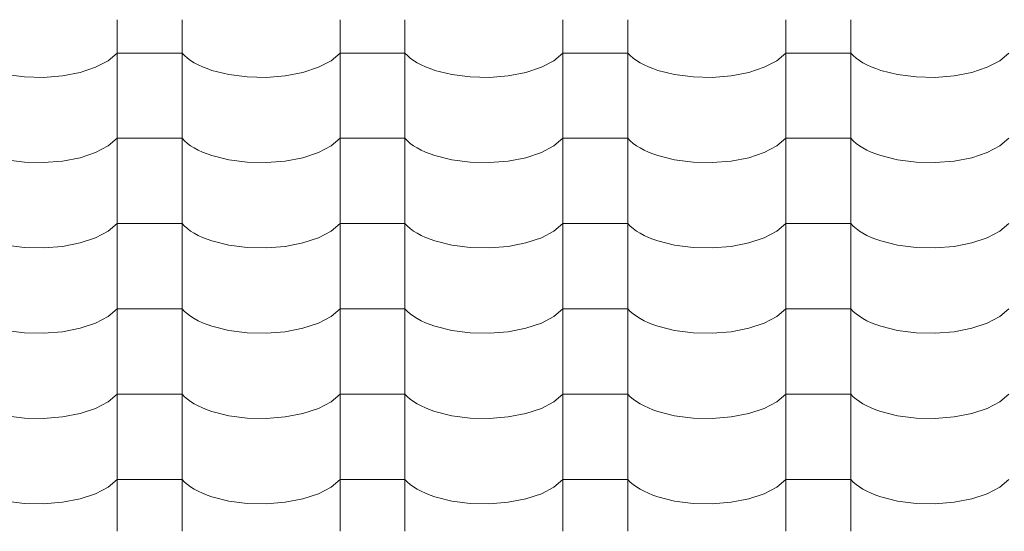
# Model space of a CAD drawing. Header units: millimetres. Extents: x -36478 to 31050, y -14811 to 11827.
# Tile 89 of 217: x -18289 to -17560, y 7336 to 7715. Entities that reach past the tile are written whole.
import ezdxf

# ---------------------------------------------------------------- set-up
doc = ezdxf.new("R2010")
doc.units = ezdxf.units.MM
doc.header["$MEASUREMENT"] = 0
doc.linetypes.add('Wipeout_Contour', pattern=[1000, 0, -1000])
doc.layers.add('Nové_Výplně - Povrchové', color=7, linetype='Continuous')

# ---------------------------------------------------------------- blocks, each defined once
blk = doc.blocks.new('*X13')
at = {"layer": 'Nové_Výplně - Povrchové', "color": 21, "linetype": 'Continuous', "lineweight": 20, "true_color": 0xffaaaa}
for p, q in [((-18216.72, 7714.67), (-18216.72, 7651.79)), ((-18168.69, 7714.67), (-18168.69, 7651.79)), ((-18051.72, 7714.67), (-18051.72, 7651.79)), ((-18003.69, 7714.67), (-18003.69, 7651.79)), ((-17886.72, 7714.67), (-17886.72, 7651.79)), ((-17838.69, 7714.67), (-17838.69, 7651.79)), ((-17721.72, 7714.67), (-17721.72, 7651.79)), ((-17673.69, 7714.67), (-17673.69, 7651.79)), ((-18223.39, 7684.45), (-18216.72, 7690.14)), ((-18192.71, 7690.14), (-18216.72, 7690.14)), ((-18168.69, 7690.14), (-18192.71, 7690.14)), ((-18168.69, 7690.14), (-18166.86, 7688.25)), ((-18058.39, 7684.45), (-18051.72, 7690.14)), ((-18027.71, 7690.14), (-18051.72, 7690.14)), ((-18003.69, 7690.14), (-18027.71, 7690.14)), ((-18003.69, 7690.14), (-18001.86, 7688.25)), ((-17893.39, 7684.45), (-17886.72, 7690.14)), ((-17862.71, 7690.14), (-17886.72, 7690.14)), ((-17838.69, 7690.14), (-17862.71, 7690.14)), ((-17838.69, 7690.14), (-17836.86, 7688.25)), ((-17728.39, 7684.45), (-17721.72, 7690.14)), ((-17697.71, 7690.14), (-17721.72, 7690.14)), ((-17673.69, 7690.14), (-17697.71, 7690.14)), ((-17673.69, 7690.14), (-17671.86, 7688.25)), ((-17563.39, 7684.45), (-17556.72, 7690.14)), ((-18232.7, 7679.59), (-18223.39, 7684.45)), ((-18166.86, 7688.25), (-18164.74, 7686.42)), ((-18164.74, 7686.42), (-18162.34, 7684.66)), ((-18162.34, 7684.66), (-18159.65, 7682.99)), ((-18159.65, 7682.99), (-18156.71, 7681.41)), ((-18156.71, 7681.41), (-18153.53, 7679.93)), ((-18067.7, 7679.59), (-18058.39, 7684.45)), ((-18001.86, 7688.25), (-17999.74, 7686.42)), ((-17999.74, 7686.42), (-17997.34, 7684.66)), ((-17997.34, 7684.66), (-17994.65, 7682.99)), ((-17994.65, 7682.99), (-17991.71, 7681.41)), ((-17991.71, 7681.41), (-17988.53, 7679.93)), ((-17902.7, 7679.59), (-17893.39, 7684.45)), ((-17836.86, 7688.25), (-17834.74, 7686.42)), ((-17834.74, 7686.42), (-17832.34, 7684.66)), ((-17832.34, 7684.66), (-17829.65, 7682.99)), ((-17829.65, 7682.99), (-17826.71, 7681.41)), ((-17826.71, 7681.41), (-17823.53, 7679.93)), ((-17737.7, 7679.59), (-17728.39, 7684.45)), ((-17671.86, 7688.25), (-17669.74, 7686.42)), ((-17669.74, 7686.42), (-17667.34, 7684.66)), ((-17667.34, 7684.66), (-17664.65, 7682.99)), ((-17664.65, 7682.99), (-17661.71, 7681.41)), ((-17661.71, 7681.41), (-17658.53, 7679.93)), ((-17572.7, 7679.59), (-17563.39, 7684.45)), ((-18299.05, 7674.21), (-18285.39, 7672.45)), ((-18257.24, 7673.27), (-18244.18, 7675.79)), ((-18244.18, 7675.79), (-18232.7, 7679.59)), ((-18153.53, 7679.93), (-18150.12, 7678.56)), ((-18150.12, 7678.56), (-18146.5, 7677.31)), ((-18146.5, 7677.31), (-18134.05, 7674.21)), ((-18134.05, 7674.21), (-18120.39, 7672.45)), ((-18092.24, 7673.27), (-18079.18, 7675.79)), ((-18079.18, 7675.79), (-18067.7, 7679.59)), ((-17988.53, 7679.93), (-17985.12, 7678.56)), ((-17985.12, 7678.56), (-17981.5, 7677.31)), ((-17981.5, 7677.31), (-17969.05, 7674.21)), ((-17969.05, 7674.21), (-17955.39, 7672.45)), ((-17927.24, 7673.27), (-17914.18, 7675.79)), ((-17914.18, 7675.79), (-17902.7, 7679.59)), ((-17823.53, 7679.93), (-17820.12, 7678.56)), ((-17820.12, 7678.56), (-17816.5, 7677.31)), ((-17816.5, 7677.31), (-17804.05, 7674.21)), ((-17804.05, 7674.21), (-17790.39, 7672.45)), ((-17762.24, 7673.27), (-17749.18, 7675.79)), ((-17749.18, 7675.79), (-17737.7, 7679.59)), ((-17658.53, 7679.93), (-17655.12, 7678.56)), ((-17655.12, 7678.56), (-17651.5, 7677.31)), ((-17651.5, 7677.31), (-17639.05, 7674.21)), ((-17639.05, 7674.21), (-17625.39, 7672.45)), ((-17597.24, 7673.27), (-17584.18, 7675.79)), ((-17584.18, 7675.79), (-17572.7, 7679.59)), ((-18285.39, 7672.45), (-18271.21, 7672.13)), ((-18271.21, 7672.13), (-18257.24, 7673.27)), ((-18120.39, 7672.45), (-18106.21, 7672.13)), ((-18106.21, 7672.13), (-18092.24, 7673.27)), ((-17955.39, 7672.45), (-17941.21, 7672.13)), ((-17941.21, 7672.13), (-17927.24, 7673.27)), ((-17790.39, 7672.45), (-17776.21, 7672.13)), ((-17776.21, 7672.13), (-17762.24, 7673.27)), ((-17625.39, 7672.45), (-17611.21, 7672.13)), ((-17611.21, 7672.13), (-17597.24, 7673.27)), ((-18216.72, 7651.57), (-18216.72, 7588.69)), ((-18168.69, 7651.57), (-18168.69, 7588.69)), ((-18051.72, 7651.57), (-18051.72, 7588.69)), ((-18003.69, 7651.57), (-18003.69, 7588.69)), ((-17886.72, 7651.57), (-17886.72, 7588.69)), ((-17838.69, 7651.57), (-17838.69, 7588.69)), ((-17721.72, 7651.57), (-17721.72, 7588.69)), ((-17673.69, 7651.57), (-17673.69, 7588.69)), ((-18223.39, 7621.35), (-18216.72, 7627.04)), ((-18192.71, 7627.04), (-18216.72, 7627.04)), ((-18168.69, 7627.04), (-18192.71, 7627.04)), ((-18168.69, 7627.04), (-18166.86, 7625.14)), ((-18166.86, 7625.14), (-18164.74, 7623.31)), ((-18164.74, 7623.31), (-18162.34, 7621.56)), ((-18058.39, 7621.35), (-18051.72, 7627.04)), ((-18027.71, 7627.04), (-18051.72, 7627.04)), ((-18003.69, 7627.04), (-18027.71, 7627.04)), ((-18003.69, 7627.04), (-18001.86, 7625.14)), ((-18001.86, 7625.14), (-17999.74, 7623.31)), ((-17999.74, 7623.31), (-17997.34, 7621.56)), ((-17893.39, 7621.35), (-17886.72, 7627.04)), ((-17862.71, 7627.04), (-17886.72, 7627.04)), ((-17838.69, 7627.04), (-17862.71, 7627.04)), ((-17838.69, 7627.04), (-17836.86, 7625.14)), ((-17836.86, 7625.14), (-17834.74, 7623.31)), ((-17834.74, 7623.31), (-17832.34, 7621.56)), ((-17728.39, 7621.35), (-17721.72, 7627.04)), ((-17697.71, 7627.04), (-17721.72, 7627.04)), ((-17673.69, 7627.04), (-17697.71, 7627.04)), ((-17673.69, 7627.04), (-17671.86, 7625.14)), ((-17671.86, 7625.14), (-17669.74, 7623.31)), ((-17669.74, 7623.31), (-17667.34, 7621.56)), ((-17563.39, 7621.35), (-17556.72, 7627.04)), ((-18244.18, 7612.69), (-18232.7, 7616.48)), ((-18232.7, 7616.48), (-18223.39, 7621.35)), ((-18162.34, 7621.56), (-18159.65, 7619.89)), ((-18159.65, 7619.89), (-18156.71, 7618.31)), ((-18156.71, 7618.31), (-18153.53, 7616.83)), ((-18153.53, 7616.83), (-18150.12, 7615.46)), ((-18079.18, 7612.69), (-18067.7, 7616.48)), ((-18067.7, 7616.48), (-18058.39, 7621.35)), ((-17997.34, 7621.56), (-17994.65, 7619.89)), ((-17994.65, 7619.89), (-17991.71, 7618.31)), ((-17991.71, 7618.31), (-17988.53, 7616.83)), ((-17988.53, 7616.83), (-17985.12, 7615.46)), ((-17914.18, 7612.69), (-17902.7, 7616.48)), ((-17902.7, 7616.48), (-17893.39, 7621.35)), ((-17832.34, 7621.56), (-17829.65, 7619.89)), ((-17829.65, 7619.89), (-17826.71, 7618.31)), ((-17826.71, 7618.31), (-17823.53, 7616.83)), ((-17823.53, 7616.83), (-17820.12, 7615.46)), ((-17749.18, 7612.69), (-17737.7, 7616.48)), ((-17737.7, 7616.48), (-17728.39, 7621.35)), ((-17667.34, 7621.56), (-17664.65, 7619.89)), ((-17664.65, 7619.89), (-17661.71, 7618.31)), ((-17661.71, 7618.31), (-17658.53, 7616.83)), ((-17658.53, 7616.83), (-17655.12, 7615.46)), ((-17584.18, 7612.69), (-17572.7, 7616.48)), ((-17572.7, 7616.48), (-17563.39, 7621.35)), ((-18299.05, 7611.1), (-18285.39, 7609.35)), ((-18285.39, 7609.35), (-18271.21, 7609.03)), ((-18271.21, 7609.03), (-18257.24, 7610.16)), ((-18257.24, 7610.16), (-18244.18, 7612.69)), ((-18150.12, 7615.46), (-18146.5, 7614.2)), ((-18146.5, 7614.2), (-18134.05, 7611.1)), ((-18134.05, 7611.1), (-18120.39, 7609.35)), ((-18120.39, 7609.35), (-18106.21, 7609.03)), ((-18106.21, 7609.03), (-18092.24, 7610.16)), ((-18092.24, 7610.16), (-18079.18, 7612.69)), ((-17985.12, 7615.46), (-17981.5, 7614.2)), ((-17981.5, 7614.2), (-17969.05, 7611.1)), ((-17969.05, 7611.1), (-17955.39, 7609.35)), ((-17955.39, 7609.35), (-17941.21, 7609.03)), ((-17941.21, 7609.03), (-17927.24, 7610.16)), ((-17927.24, 7610.16), (-17914.18, 7612.69)), ((-17820.12, 7615.46), (-17816.5, 7614.2)), ((-17816.5, 7614.2), (-17804.05, 7611.1)), ((-17804.05, 7611.1), (-17790.39, 7609.35)), ((-17790.39, 7609.35), (-17776.21, 7609.03)), ((-17776.21, 7609.03), (-17762.24, 7610.16)), ((-17762.24, 7610.16), (-17749.18, 7612.69)), ((-17655.12, 7615.46), (-17651.5, 7614.2)), ((-17651.5, 7614.2), (-17639.05, 7611.1)), ((-17639.05, 7611.1), (-17625.39, 7609.35)), ((-17625.39, 7609.35), (-17611.21, 7609.03)), ((-17611.21, 7609.03), (-17597.24, 7610.16)), ((-17597.24, 7610.16), (-17584.18, 7612.69)), ((-18216.72, 7588.46), (-18216.72, 7525.59)), ((-18168.69, 7588.46), (-18168.69, 7525.59)), ((-18051.72, 7588.46), (-18051.72, 7525.59)), ((-18003.69, 7588.46), (-18003.69, 7525.59)), ((-17886.72, 7588.46), (-17886.72, 7525.59)), ((-17838.69, 7588.46), (-17838.69, 7525.59)), ((-17721.72, 7588.46), (-17721.72, 7525.59)), ((-17673.69, 7588.46), (-17673.69, 7525.59)), ((-18232.7, 7553.38), (-18223.39, 7558.24)), ((-18223.39, 7558.24), (-18216.72, 7563.93)), ((-18192.71, 7563.93), (-18216.72, 7563.93)), ((-18168.69, 7563.93), (-18192.71, 7563.93)), ((-18168.69, 7563.93), (-18166.86, 7562.04)), ((-18166.86, 7562.04), (-18164.74, 7560.21)), ((-18164.74, 7560.21), (-18162.34, 7558.45)), ((-18162.34, 7558.45), (-18159.65, 7556.78)), ((-18067.7, 7553.38), (-18058.39, 7558.24)), ((-18058.39, 7558.24), (-18051.72, 7563.93)), ((-18027.71, 7563.93), (-18051.72, 7563.93)), ((-18003.69, 7563.93), (-18027.71, 7563.93)), ((-18003.69, 7563.93), (-18001.86, 7562.04)), ((-18001.86, 7562.04), (-17999.74, 7560.21)), ((-17999.74, 7560.21), (-17997.34, 7558.45)), ((-17997.34, 7558.45), (-17994.65, 7556.78)), ((-17902.7, 7553.38), (-17893.39, 7558.24)), ((-17893.39, 7558.24), (-17886.72, 7563.93)), ((-17862.71, 7563.93), (-17886.72, 7563.93)), ((-17838.69, 7563.93), (-17862.71, 7563.93)), ((-17838.69, 7563.93), (-17836.86, 7562.04)), ((-17836.86, 7562.04), (-17834.74, 7560.21)), ((-17834.74, 7560.21), (-17832.34, 7558.45)), ((-17832.34, 7558.45), (-17829.65, 7556.78)), ((-17737.7, 7553.38), (-17728.39, 7558.24)), ((-17728.39, 7558.24), (-17721.72, 7563.93)), ((-17697.71, 7563.93), (-17721.72, 7563.93)), ((-17673.69, 7563.93), (-17697.71, 7563.93)), ((-17673.69, 7563.93), (-17671.86, 7562.04)), ((-17671.86, 7562.04), (-17669.74, 7560.21)), ((-17669.74, 7560.21), (-17667.34, 7558.45)), ((-17667.34, 7558.45), (-17664.65, 7556.78)), ((-17572.7, 7553.38), (-17563.39, 7558.24)), ((-17563.39, 7558.24), (-17556.72, 7563.93)), ((-18244.18, 7549.58), (-18232.7, 7553.38)), ((-18159.65, 7556.78), (-18156.71, 7555.2)), ((-18156.71, 7555.2), (-18153.53, 7553.72)), ((-18153.53, 7553.72), (-18150.12, 7552.35)), ((-18150.12, 7552.35), (-18146.5, 7551.1)), ((-18146.5, 7551.1), (-18134.05, 7548)), ((-18079.18, 7549.58), (-18067.7, 7553.38)), ((-17994.65, 7556.78), (-17991.71, 7555.2)), ((-17991.71, 7555.2), (-17988.53, 7553.72)), ((-17988.53, 7553.72), (-17985.12, 7552.35)), ((-17985.12, 7552.35), (-17981.5, 7551.1)), ((-17981.5, 7551.1), (-17969.05, 7548)), ((-17914.18, 7549.58), (-17902.7, 7553.38)), ((-17829.65, 7556.78), (-17826.71, 7555.2)), ((-17826.71, 7555.2), (-17823.53, 7553.72)), ((-17823.53, 7553.72), (-17820.12, 7552.35)), ((-17820.12, 7552.35), (-17816.5, 7551.1)), ((-17816.5, 7551.1), (-17804.05, 7548)), ((-17749.18, 7549.58), (-17737.7, 7553.38)), ((-17664.65, 7556.78), (-17661.71, 7555.2)), ((-17661.71, 7555.2), (-17658.53, 7553.72)), ((-17658.53, 7553.72), (-17655.12, 7552.35)), ((-17655.12, 7552.35), (-17651.5, 7551.1)), ((-17651.5, 7551.1), (-17639.05, 7548)), ((-17584.18, 7549.58), (-17572.7, 7553.38)), ((-18299.05, 7548), (-18285.39, 7546.24)), ((-18285.39, 7546.24), (-18271.21, 7545.92)), ((-18271.21, 7545.92), (-18257.24, 7547.06)), ((-18257.24, 7547.06), (-18244.18, 7549.58)), ((-18134.05, 7548), (-18120.39, 7546.24)), ((-18120.39, 7546.24), (-18106.21, 7545.92)), ((-18106.21, 7545.92), (-18092.24, 7547.06)), ((-18092.24, 7547.06), (-18079.18, 7549.58)), ((-17969.05, 7548), (-17955.39, 7546.24)), ((-17955.39, 7546.24), (-17941.21, 7545.92)), ((-17941.21, 7545.92), (-17927.24, 7547.06)), ((-17927.24, 7547.06), (-17914.18, 7549.58)), ((-17804.05, 7548), (-17790.39, 7546.24)), ((-17790.39, 7546.24), (-17776.21, 7545.92)), ((-17776.21, 7545.92), (-17762.24, 7547.06)), ((-17762.24, 7547.06), (-17749.18, 7549.58)), ((-17639.05, 7548), (-17625.39, 7546.24)), ((-17625.39, 7546.24), (-17611.21, 7545.92)), ((-17611.21, 7545.92), (-17597.24, 7547.06)), ((-17597.24, 7547.06), (-17584.18, 7549.58)), ((-18216.72, 7525.36), (-18216.72, 7462.48)), ((-18168.69, 7525.36), (-18168.69, 7462.48)), ((-18051.72, 7525.36), (-18051.72, 7462.48)), ((-18003.69, 7525.36), (-18003.69, 7462.48)), ((-17886.72, 7525.36), (-17886.72, 7462.48)), ((-17838.69, 7525.36), (-17838.69, 7462.48)), ((-17721.72, 7525.36), (-17721.72, 7462.48)), ((-17673.69, 7525.36), (-17673.69, 7462.48)), ((-18223.39, 7495.14), (-18216.72, 7500.83)), ((-18192.71, 7500.83), (-18216.72, 7500.83)), ((-18168.69, 7500.83), (-18192.71, 7500.83)), ((-18168.69, 7500.83), (-18166.86, 7498.93)), ((-18058.39, 7495.14), (-18051.72, 7500.83)), ((-18027.71, 7500.83), (-18051.72, 7500.83)), ((-18003.69, 7500.83), (-18027.71, 7500.83)), ((-18003.69, 7500.83), (-18001.86, 7498.93)), ((-17893.39, 7495.14), (-17886.72, 7500.83)), ((-17862.71, 7500.83), (-17886.72, 7500.83)), ((-17838.69, 7500.83), (-17862.71, 7500.83)), ((-17838.69, 7500.83), (-17836.86, 7498.93)), ((-17728.39, 7495.14), (-17721.72, 7500.83)), ((-17697.71, 7500.83), (-17721.72, 7500.83)), ((-17673.69, 7500.83), (-17697.71, 7500.83)), ((-17673.69, 7500.83), (-17671.86, 7498.93)), ((-17563.39, 7495.14), (-17556.72, 7500.83)), ((-18232.7, 7490.27), (-18223.39, 7495.14)), ((-18166.86, 7498.93), (-18164.74, 7497.1)), ((-18164.74, 7497.1), (-18162.34, 7495.35)), ((-18162.34, 7495.35), (-18159.65, 7493.68)), ((-18159.65, 7493.68), (-18156.71, 7492.1)), ((-18156.71, 7492.1), (-18153.53, 7490.62)), ((-18067.7, 7490.27), (-18058.39, 7495.14)), ((-18001.86, 7498.93), (-17999.74, 7497.1)), ((-17999.74, 7497.1), (-17997.34, 7495.35)), ((-17997.34, 7495.35), (-17994.65, 7493.68)), ((-17994.65, 7493.68), (-17991.71, 7492.1)), ((-17991.71, 7492.1), (-17988.53, 7490.62)), ((-17902.7, 7490.27), (-17893.39, 7495.14)), ((-17836.86, 7498.93), (-17834.74, 7497.1)), ((-17834.74, 7497.1), (-17832.34, 7495.35)), ((-17832.34, 7495.35), (-17829.65, 7493.68)), ((-17829.65, 7493.68), (-17826.71, 7492.1)), ((-17826.71, 7492.1), (-17823.53, 7490.62)), ((-17737.7, 7490.27), (-17728.39, 7495.14)), ((-17671.86, 7498.93), (-17669.74, 7497.1)), ((-17669.74, 7497.1), (-17667.34, 7495.35)), ((-17667.34, 7495.35), (-17664.65, 7493.68)), ((-17664.65, 7493.68), (-17661.71, 7492.1)), ((-17661.71, 7492.1), (-17658.53, 7490.62)), ((-17572.7, 7490.27), (-17563.39, 7495.14)), ((-18299.05, 7484.89), (-18285.39, 7483.14)), ((-18257.24, 7483.95), (-18244.18, 7486.48)), ((-18244.18, 7486.48), (-18232.7, 7490.27)), ((-18153.53, 7490.62), (-18150.12, 7489.25)), ((-18150.12, 7489.25), (-18146.5, 7488)), ((-18146.5, 7488), (-18134.05, 7484.89)), ((-18134.05, 7484.89), (-18120.39, 7483.14)), ((-18092.24, 7483.95), (-18079.18, 7486.48)), ((-18079.18, 7486.48), (-18067.7, 7490.27)), ((-17988.53, 7490.62), (-17985.12, 7489.25)), ((-17985.12, 7489.25), (-17981.5, 7488)), ((-17981.5, 7488), (-17969.05, 7484.89)), ((-17969.05, 7484.89), (-17955.39, 7483.14)), ((-17927.24, 7483.95), (-17914.18, 7486.48)), ((-17914.18, 7486.48), (-17902.7, 7490.27)), ((-17823.53, 7490.62), (-17820.12, 7489.25)), ((-17820.12, 7489.25), (-17816.5, 7488)), ((-17816.5, 7488), (-17804.05, 7484.89)), ((-17804.05, 7484.89), (-17790.39, 7483.14)), ((-17762.24, 7483.95), (-17749.18, 7486.48)), ((-17749.18, 7486.48), (-17737.7, 7490.27)), ((-17658.53, 7490.62), (-17655.12, 7489.25)), ((-17655.12, 7489.25), (-17651.5, 7488)), ((-17651.5, 7488), (-17639.05, 7484.89)), ((-17639.05, 7484.89), (-17625.39, 7483.14)), ((-17597.24, 7483.95), (-17584.18, 7486.48)), ((-17584.18, 7486.48), (-17572.7, 7490.27)), ((-18285.39, 7483.14), (-18271.21, 7482.82)), ((-18271.21, 7482.82), (-18257.24, 7483.95)), ((-18120.39, 7483.14), (-18106.21, 7482.82)), ((-18106.21, 7482.82), (-18092.24, 7483.95)), ((-17955.39, 7483.14), (-17941.21, 7482.82)), ((-17941.21, 7482.82), (-17927.24, 7483.95)), ((-17790.39, 7483.14), (-17776.21, 7482.82)), ((-17776.21, 7482.82), (-17762.24, 7483.95)), ((-17625.39, 7483.14), (-17611.21, 7482.82)), ((-17611.21, 7482.82), (-17597.24, 7483.95)), ((-18216.72, 7462.25), (-18216.72, 7399.38)), ((-18168.69, 7462.25), (-18168.69, 7399.38)), ((-18051.72, 7462.25), (-18051.72, 7399.38)), ((-18003.69, 7462.25), (-18003.69, 7399.38)), ((-17886.72, 7462.25), (-17886.72, 7399.38)), ((-17838.69, 7462.25), (-17838.69, 7399.38)), ((-17721.72, 7462.25), (-17721.72, 7399.38)), ((-17673.69, 7462.25), (-17673.69, 7399.38)), ((-18223.39, 7432.03), (-18216.72, 7437.72)), ((-18192.71, 7437.72), (-18216.72, 7437.72)), ((-18168.69, 7437.72), (-18192.71, 7437.72)), ((-18168.69, 7437.72), (-18166.86, 7435.83)), ((-18166.86, 7435.83), (-18164.74, 7434)), ((-18164.74, 7434), (-18162.34, 7432.24)), ((-18058.39, 7432.03), (-18051.72, 7437.72)), ((-18027.71, 7437.72), (-18051.72, 7437.72)), ((-18003.69, 7437.72), (-18027.71, 7437.72)), ((-18003.69, 7437.72), (-18001.86, 7435.83)), ((-18001.86, 7435.83), (-17999.74, 7434)), ((-17999.74, 7434), (-17997.34, 7432.24)), ((-17893.39, 7432.03), (-17886.72, 7437.72)), ((-17862.71, 7437.72), (-17886.72, 7437.72)), ((-17838.69, 7437.72), (-17862.71, 7437.72)), ((-17838.69, 7437.72), (-17836.86, 7435.83)), ((-17836.86, 7435.83), (-17834.74, 7434)), ((-17834.74, 7434), (-17832.34, 7432.24)), ((-17728.39, 7432.03), (-17721.72, 7437.72)), ((-17697.71, 7437.72), (-17721.72, 7437.72)), ((-17673.69, 7437.72), (-17697.71, 7437.72)), ((-17673.69, 7437.72), (-17671.86, 7435.83)), ((-17671.86, 7435.83), (-17669.74, 7434)), ((-17669.74, 7434), (-17667.34, 7432.24)), ((-17563.39, 7432.03), (-17556.72, 7437.72)), ((-18244.18, 7423.37), (-18232.7, 7427.17)), ((-18232.7, 7427.17), (-18223.39, 7432.03)), ((-18162.34, 7432.24), (-18159.65, 7430.57)), ((-18159.65, 7430.57), (-18156.71, 7428.99)), ((-18156.71, 7428.99), (-18153.53, 7427.51)), ((-18153.53, 7427.51), (-18150.12, 7426.14)), ((-18079.18, 7423.37), (-18067.7, 7427.17)), ((-18067.7, 7427.17), (-18058.39, 7432.03)), ((-17997.34, 7432.24), (-17994.65, 7430.57)), ((-17994.65, 7430.57), (-17991.71, 7428.99)), ((-17991.71, 7428.99), (-17988.53, 7427.51)), ((-17988.53, 7427.51), (-17985.12, 7426.14)), ((-17914.18, 7423.37), (-17902.7, 7427.17)), ((-17902.7, 7427.17), (-17893.39, 7432.03)), ((-17832.34, 7432.24), (-17829.65, 7430.57)), ((-17829.65, 7430.57), (-17826.71, 7428.99)), ((-17826.71, 7428.99), (-17823.53, 7427.51)), ((-17823.53, 7427.51), (-17820.12, 7426.14)), ((-17749.18, 7423.37), (-17737.7, 7427.17)), ((-17737.7, 7427.17), (-17728.39, 7432.03)), ((-17667.34, 7432.24), (-17664.65, 7430.57)), ((-17664.65, 7430.57), (-17661.71, 7428.99)), ((-17661.71, 7428.99), (-17658.53, 7427.51)), ((-17658.53, 7427.51), (-17655.12, 7426.14)), ((-17584.18, 7423.37), (-17572.7, 7427.17)), ((-17572.7, 7427.17), (-17563.39, 7432.03)), ((-18299.05, 7421.79), (-18285.39, 7420.03)), ((-18285.39, 7420.03), (-18271.21, 7419.71)), ((-18271.21, 7419.71), (-18257.24, 7420.85)), ((-18257.24, 7420.85), (-18244.18, 7423.37)), ((-18150.12, 7426.14), (-18146.5, 7424.89)), ((-18146.5, 7424.89), (-18134.05, 7421.79)), ((-18134.05, 7421.79), (-18120.39, 7420.03)), ((-18120.39, 7420.03), (-18106.21, 7419.71)), ((-18106.21, 7419.71), (-18092.24, 7420.85)), ((-18092.24, 7420.85), (-18079.18, 7423.37)), ((-17985.12, 7426.14), (-17981.5, 7424.89)), ((-17981.5, 7424.89), (-17969.05, 7421.79)), ((-17969.05, 7421.79), (-17955.39, 7420.03)), ((-17955.39, 7420.03), (-17941.21, 7419.71)), ((-17941.21, 7419.71), (-17927.24, 7420.85)), ((-17927.24, 7420.85), (-17914.18, 7423.37)), ((-17820.12, 7426.14), (-17816.5, 7424.89)), ((-17816.5, 7424.89), (-17804.05, 7421.79)), ((-17804.05, 7421.79), (-17790.39, 7420.03)), ((-17790.39, 7420.03), (-17776.21, 7419.71)), ((-17776.21, 7419.71), (-17762.24, 7420.85)), ((-17762.24, 7420.85), (-17749.18, 7423.37)), ((-17655.12, 7426.14), (-17651.5, 7424.89)), ((-17651.5, 7424.89), (-17639.05, 7421.79)), ((-17639.05, 7421.79), (-17625.39, 7420.03)), ((-17625.39, 7420.03), (-17611.21, 7419.71)), ((-17611.21, 7419.71), (-17597.24, 7420.85)), ((-17597.24, 7420.85), (-17584.18, 7423.37)), ((-18216.72, 7399.15), (-18216.72, 7336.27)), ((-18168.69, 7399.15), (-18168.69, 7336.27)), ((-18051.72, 7399.15), (-18051.72, 7336.27)), ((-18003.69, 7399.15), (-18003.69, 7336.27)), ((-17886.72, 7399.15), (-17886.72, 7336.27)), ((-17838.69, 7399.15), (-17838.69, 7336.27)), ((-17721.72, 7399.15), (-17721.72, 7336.27)), ((-17673.69, 7399.15), (-17673.69, 7336.27)), ((-18232.7, 7364.06), (-18223.39, 7368.93)), ((-18223.39, 7368.93), (-18216.72, 7374.62)), ((-18192.71, 7374.62), (-18216.72, 7374.62)), ((-18168.69, 7374.62), (-18192.71, 7374.62)), ((-18168.69, 7374.62), (-18166.86, 7372.72)), ((-18166.86, 7372.72), (-18164.74, 7370.89)), ((-18164.74, 7370.89), (-18162.34, 7369.14)), ((-18162.34, 7369.14), (-18159.65, 7367.47)), ((-18067.7, 7364.06), (-18058.39, 7368.93)), ((-18058.39, 7368.93), (-18051.72, 7374.62)), ((-18027.71, 7374.62), (-18051.72, 7374.62)), ((-18003.69, 7374.62), (-18027.71, 7374.62)), ((-18003.69, 7374.62), (-18001.86, 7372.72)), ((-18001.86, 7372.72), (-17999.74, 7370.89)), ((-17999.74, 7370.89), (-17997.34, 7369.14)), ((-17997.34, 7369.14), (-17994.65, 7367.47)), ((-17902.7, 7364.06), (-17893.39, 7368.93)), ((-17893.39, 7368.93), (-17886.72, 7374.62)), ((-17862.71, 7374.62), (-17886.72, 7374.62)), ((-17838.69, 7374.62), (-17862.71, 7374.62)), ((-17838.69, 7374.62), (-17836.86, 7372.72)), ((-17836.86, 7372.72), (-17834.74, 7370.89)), ((-17834.74, 7370.89), (-17832.34, 7369.14)), ((-17832.34, 7369.14), (-17829.65, 7367.47)), ((-17737.7, 7364.06), (-17728.39, 7368.93)), ((-17728.39, 7368.93), (-17721.72, 7374.62)), ((-17697.71, 7374.62), (-17721.72, 7374.62)), ((-17673.69, 7374.62), (-17697.71, 7374.62)), ((-17673.69, 7374.62), (-17671.86, 7372.72)), ((-17671.86, 7372.72), (-17669.74, 7370.89)), ((-17669.74, 7370.89), (-17667.34, 7369.14)), ((-17667.34, 7369.14), (-17664.65, 7367.47)), ((-17572.7, 7364.06), (-17563.39, 7368.93)), ((-17563.39, 7368.93), (-17556.72, 7374.62)), ((-18244.18, 7360.27), (-18232.7, 7364.06)), ((-18159.65, 7367.47), (-18156.71, 7365.89)), ((-18156.71, 7365.89), (-18153.53, 7364.41)), ((-18153.53, 7364.41), (-18150.12, 7363.04)), ((-18150.12, 7363.04), (-18146.5, 7361.79)), ((-18146.5, 7361.79), (-18134.05, 7358.68)), ((-18079.18, 7360.27), (-18067.7, 7364.06)), ((-17994.65, 7367.47), (-17991.71, 7365.89)), ((-17991.71, 7365.89), (-17988.53, 7364.41)), ((-17988.53, 7364.41), (-17985.12, 7363.04)), ((-17985.12, 7363.04), (-17981.5, 7361.79)), ((-17981.5, 7361.79), (-17969.05, 7358.68)), ((-17914.18, 7360.27), (-17902.7, 7364.06)), ((-17829.65, 7367.47), (-17826.71, 7365.89)), ((-17826.71, 7365.89), (-17823.53, 7364.41)), ((-17823.53, 7364.41), (-17820.12, 7363.04)), ((-17820.12, 7363.04), (-17816.5, 7361.79)), ((-17816.5, 7361.79), (-17804.05, 7358.68)), ((-17749.18, 7360.27), (-17737.7, 7364.06)), ((-17664.65, 7367.47), (-17661.71, 7365.89)), ((-17661.71, 7365.89), (-17658.53, 7364.41)), ((-17658.53, 7364.41), (-17655.12, 7363.04)), ((-17655.12, 7363.04), (-17651.5, 7361.79)), ((-17651.5, 7361.79), (-17639.05, 7358.68)), ((-17584.18, 7360.27), (-17572.7, 7364.06)), ((-18299.05, 7358.68), (-18285.39, 7356.93)), ((-18285.39, 7356.93), (-18271.21, 7356.61)), ((-18271.21, 7356.61), (-18257.24, 7357.74)), ((-18257.24, 7357.74), (-18244.18, 7360.27)), ((-18134.05, 7358.68), (-18120.39, 7356.93)), ((-18120.39, 7356.93), (-18106.21, 7356.61)), ((-18106.21, 7356.61), (-18092.24, 7357.74)), ((-18092.24, 7357.74), (-18079.18, 7360.27)), ((-17969.05, 7358.68), (-17955.39, 7356.93)), ((-17955.39, 7356.93), (-17941.21, 7356.61)), ((-17941.21, 7356.61), (-17927.24, 7357.74)), ((-17927.24, 7357.74), (-17914.18, 7360.27)), ((-17804.05, 7358.68), (-17790.39, 7356.93)), ((-17790.39, 7356.93), (-17776.21, 7356.61)), ((-17776.21, 7356.61), (-17762.24, 7357.74)), ((-17762.24, 7357.74), (-17749.18, 7360.27)), ((-17639.05, 7358.68), (-17625.39, 7356.93)), ((-17625.39, 7356.93), (-17611.21, 7356.61)), ((-17611.21, 7356.61), (-17597.24, 7357.74)), ((-17597.24, 7357.74), (-17584.18, 7360.27))]:
    blk.add_line(p, q, dxfattribs=at)
blk = doc.blocks.new('výplň_6_1', base_point=(0, 0))
at = {"layer": 'Nové_Výplně - Povrchové', "color": 21, "linetype": 'Continuous', "lineweight": 20, "true_color": 0xffaaaa}
blk.add_blockref('*X13', (0, 0), dxfattribs=at)
blk = doc.blocks.new('*X5049')
at = {"layer": 'Nové_Výplně - Povrchové', "color": 21, "linetype": 'Continuous', "lineweight": 20, "true_color": 0xffaaaa}
for p, q in [((-18279.28, 7770.41), (-18271.74, 7753.3)), ((-18310.97, 7733.77), (-18310.67, 7746)), ((-18310.56, 7746.08), (-18303.02, 7728.97)), ((-18289.66, 7746.3), (-18310.28, 7746.3)), ((-18280.73, 7746.3), (-18289.66, 7746.3)), ((-18314.39, 7723.05), (-18310.97, 7733.77)), ((-18319.84, 7715.88), (-18314.39, 7723.05)), ((-18329.71, 7709.13), (-18323.82, 7712.79)), ((-18355.98, 7708.03), (-18353.54, 7707.34)), ((-18353.54, 7707.34), (-18340.83, 7706.64)), ((-18340.83, 7706.64), (-18329.71, 7709.13))]:
    blk.add_line(p, q, dxfattribs=at)
blk = doc.blocks.new('výplň_2524_1', base_point=(0, 0))
at = {"color": 254, "linetype": 'Wipeout_Contour', "lineweight": 0, "ltscale": 99363.612192}
blk.add_wipeout([(-18230.03, 7808.72), (-18357.28, 7709.75), (-18355.67, 7707.63), (-18347.99, 7693.99), (-18221.03, 7792.74)], dxfattribs=at).dxf.layer = 'Nové_Výplně - Povrchové'
at = {"layer": 'Nové_Výplně - Povrchové', "color": 21, "linetype": 'Continuous', "lineweight": 20, "true_color": 0xffaaaa}
blk.add_blockref('*X5049', (0, 0), dxfattribs=at)
blk = doc.blocks.new('*X5051')
at = {"layer": 'Nové_Výplně - Povrchové', "color": 21, "linetype": 'Continuous', "lineweight": 20, "true_color": 0xffaaaa}
for p, q in [((-18326.67, 7756.96), (-18326.67, 7733.55)), ((-18340.37, 7746.3), (-18326.67, 7746.3)), ((-18321.87, 7737.29), (-18326.67, 7746.3))]:
    blk.add_line(p, q, dxfattribs=at)
blk = doc.blocks.new('výplň_2525_1', base_point=(0, 0))
at = {"color": 254, "linetype": 'Wipeout_Contour', "lineweight": 0, "ltscale": 79517.225459}
blk.add_wipeout([(-18241.18, 7823.45), (-18368.43, 7724.48), (-18357.28, 7709.75), (-18230.03, 7808.72)], dxfattribs=at).dxf.layer = 'Nové_Výplně - Povrchové'
at = {"layer": 'Nové_Výplně - Povrchové', "color": 21, "linetype": 'Continuous', "lineweight": 20, "true_color": 0xffaaaa}
blk.add_blockref('*X5051', (0, 0), dxfattribs=at)

msp = doc.modelspace()

# ---------------------------------------------------------------- block references
at = {"layer": 'Nové_Výplně - Povrchové', "color": 21, "linetype": 'Continuous', "lineweight": 20, "true_color": 0xffaaaa}
msp.add_blockref('výplň_6_1', (0, 0), dxfattribs=at)

# ---------------------------------------------------------------- next in the draw order: block references
msp.add_blockref('výplň_2524_1', (0, 0), dxfattribs=at)

# ---------------------------------------------------------------- next in the draw order: block references
msp.add_blockref('výplň_2525_1', (0, 0), dxfattribs=at)

doc.saveas('drawing.dxf')
